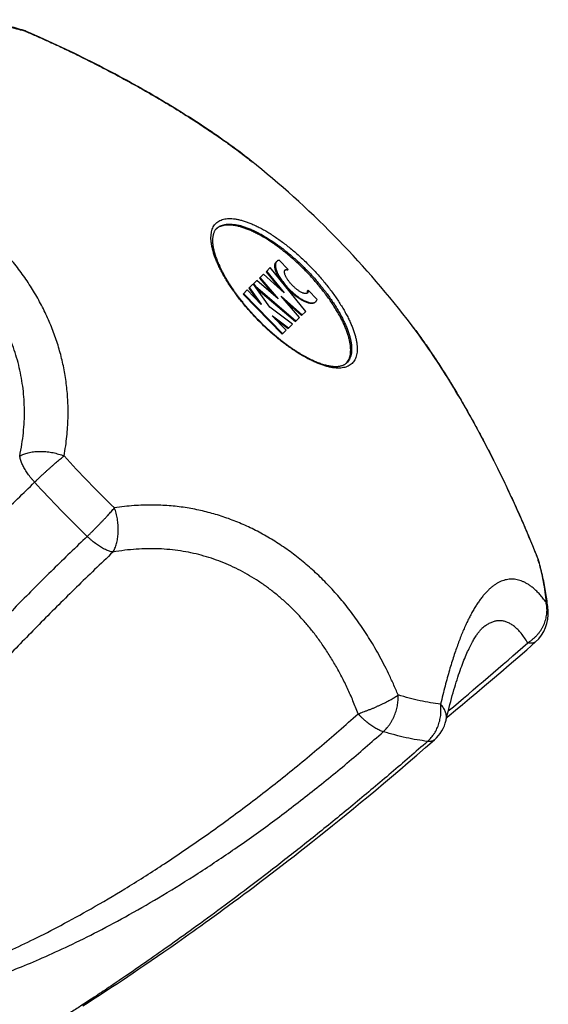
# Model space of a CAD drawing. Header units: millimetres. Extents: x 259 to 1803, y -542 to 1902.
# Tile 76 of 127: x 452 to 480, y 763 to 816. Entities that reach past the tile are written whole.
import ezdxf

# ---------------------------------------------------------------- set-up
doc = ezdxf.new("R2010")
doc.units = ezdxf.units.MM
doc.header["$LTSCALE"] = 30.734
doc.layers.get('0').update_dxf_attribs({"linetype": 'CONTINUOUS'})

msp = doc.modelspace()

# ---------------------------------------------------------------- linework, layer by layer
at = {"color": 9, "linetype": 'CONTINUOUS'}
for p, q in [((451.975, 815.104), (451.997, 815.095)), ((464.008, 808.184), (464.048, 808.153)), ((464.304, 807.947), (464.306, 807.946)), ((472.583, 799.403), (472.584, 799.401)), ((472.782, 799.139), (472.812, 799.098)), ((479.34, 786.875), (479.348, 786.853))]:
    msp.add_line(p, q, dxfattribs=at)
at = {"color": 7, "linetype": 'CONTINUOUS'}
for p, q in [((464.306, 807.946), (464.125, 808.092)), ((464.306, 807.946), (464.308, 807.944)), ((464.307, 807.945), (464.306, 807.946)), ((464.308, 807.944), (464.307, 807.945)), ((465.388, 802.802), (465.355, 802.77)), ((465.992, 802.368), (465.512, 802.863)), ((464.457, 801.9), (464.679, 802.115)), ((465.786, 801.113), (464.679, 802.115)), ((464.814, 802.246), (465.041, 802.466)), ((464.814, 802.246), (465.568, 801.311)), ((464.847, 802.278), (465.786, 801.113)), ((466.932, 800.121), (465.041, 802.466)), ((465.959, 802.336), (465.992, 802.368)), ((463.901, 801.361), (464.322, 801.77)), ((465.016, 800.353), (464.137, 801.59)), ((464.138, 801.591), (464.243, 801.483)), ((465.457, 800.794), (464.322, 801.77)), ((464.457, 801.9), (465.233, 800.987)), ((464.491, 801.932), (465.457, 800.794)), ((463.585, 801.055), (463.807, 801.27)), ((463.585, 801.055), (465.673, 798.901)), ((463.618, 801.087), (465.706, 798.933)), ((464.552, 800.501), (463.807, 801.27)), ((463.901, 801.361), (464.4, 800.658)), ((463.934, 801.393), (464.562, 800.509)), ((464.225, 801.466), (464.243, 801.483)), ((464.243, 801.483), (466.413, 799.618)), ((464.276, 801.394), (466.38, 799.586)), ((467.028, 801.233), (467.061, 801.265)), ((467.541, 800.77), (467.061, 801.265)), ((464.562, 800.509), (464.552, 800.501)), ((465.629, 800.947), (466.743, 799.938)), ((466.602, 799.801), (465.629, 800.947)), ((465.857, 800.678), (466.71, 799.906)), ((466.225, 799.435), (465.016, 800.353)), ((466.71, 799.906), (466.932, 800.121)), ((465.149, 799.885), (465.158, 799.894)), ((465.894, 799.115), (465.149, 799.885)), ((465.158, 799.894), (466.021, 799.238)), ((465.301, 799.728), (465.988, 799.206)), ((465.988, 799.206), (466.225, 799.435)), ((466.38, 799.586), (466.602, 799.801)), ((472.582, 799.405), (472.579, 799.408)), ((465.673, 798.901), (465.894, 799.115)), ((472.583, 799.403), (472.582, 799.405)), ((459.723, 766.127), (460.098, 766.39)), ((459.014, 765.634), (459.363, 765.876)), ((459.363, 765.876), (459.723, 766.127)), ((458.343, 765.174), (458.674, 765.4)), ((458.674, 765.4), (459.014, 765.634)), ((457.424, 764.553), (457.717, 764.75)), ((457.717, 764.75), (458.024, 764.957)), ((458.024, 764.957), (458.343, 765.174)), ((456.62, 764.018), (456.876, 764.187)), ((456.876, 764.187), (457.144, 764.365)), ((457.144, 764.365), (457.424, 764.553)), ((455.916, 763.557), (456.256, 763.779)), ((456.256, 763.779), (456.62, 764.018)), ((455.034, 762.991), (455.308, 763.166)), ((455.308, 763.166), (455.601, 763.354)), ((455.601, 763.354), (455.916, 763.557))]:
    msp.add_line(p, q, dxfattribs=at)
for points in [[(464.125, 808.092), (463.974, 808.212), (463.822, 808.331), (463.668, 808.45), (463.513, 808.568), (463.356, 808.687), (463.198, 808.804), (463.038, 808.922), (462.877, 809.04), (462.714, 809.157), (462.55, 809.274), (462.384, 809.391), (462.217, 809.508), (462.048, 809.624), (461.878, 809.741), (461.707, 809.857), (461.534, 809.973), (461.359, 810.088), (461.184, 810.204), (461.006, 810.319), (460.828, 810.434), (460.648, 810.55), (460.466, 810.665), (460.283, 810.78), (460.098, 810.894), (459.912, 811.009), (459.725, 811.124), (459.536, 811.238), (459.345, 811.352), (459.154, 811.466), (458.96, 811.58), (458.766, 811.694), (458.569, 811.807), (458.372, 811.921), (458.173, 812.034), (457.972, 812.147), (457.77, 812.26), (457.566, 812.373), (457.361, 812.486), (457.154, 812.599), (456.946, 812.711), (456.737, 812.823), (456.526, 812.935), (456.313, 813.046), (456.099, 813.158), (455.883, 813.269), (455.666, 813.38), (455.448, 813.491), (455.228, 813.601), (455.006, 813.711), (454.783, 813.821), (454.558, 813.931), (454.332, 814.04), (454.104, 814.148), (453.874, 814.257), (453.643, 814.365), (453.411, 814.473), (453.177, 814.58), (452.941, 814.687), (452.704, 814.793), (452.465, 814.899), (452.225, 815.004), (452, 815.102)], [(479.347, 786.877), (479.256, 787.107), (479.158, 787.351), (479.06, 787.592), (478.961, 787.833), (478.862, 788.071), (478.762, 788.309), (478.662, 788.544), (478.561, 788.779), (478.46, 789.011), (478.358, 789.242), (478.256, 789.472), (478.154, 789.7), (478.051, 789.927), (477.948, 790.152), (477.845, 790.375), (477.741, 790.597), (477.637, 790.817), (477.533, 791.036), (477.428, 791.254), (477.323, 791.47), (477.218, 791.684), (477.113, 791.897), (477.007, 792.109), (476.901, 792.319), (476.795, 792.528), (476.689, 792.735), (476.582, 792.94), (476.475, 793.145), (476.368, 793.347), (476.261, 793.548), (476.154, 793.748), (476.046, 793.946), (475.939, 794.143), (475.831, 794.338), (475.723, 794.532), (475.614, 794.724), (475.506, 794.915), (475.397, 795.104), (475.288, 795.293), (475.179, 795.479), (475.07, 795.665), (474.96, 795.848), (474.851, 796.03), (474.741, 796.211), (474.631, 796.391), (474.521, 796.568), (474.411, 796.745), (474.3, 796.92), (474.189, 797.093), (474.078, 797.265), (473.967, 797.436), (473.855, 797.605), (473.744, 797.773), (473.631, 797.94), (473.519, 798.105), (473.406, 798.268), (473.293, 798.43), (473.18, 798.59), (473.066, 798.749), (472.952, 798.907), (472.838, 799.063), (472.723, 799.217), (472.608, 799.37), (472.58, 799.408)], [(474.434, 778.262), (474.473, 778.428), (474.515, 778.603), (474.557, 778.775), (474.599, 778.943), (474.641, 779.107), (474.683, 779.268), (474.725, 779.425), (474.767, 779.579), (474.809, 779.729), (474.851, 779.876), (474.893, 780.019), (474.935, 780.159), (474.977, 780.295), (475.019, 780.428), (475.061, 780.557), (475.102, 780.683), (475.144, 780.806), (475.185, 780.925), (475.226, 781.04), (475.267, 781.153), (475.308, 781.262), (475.349, 781.367), (475.389, 781.47), (475.429, 781.569), (475.468, 781.664), (475.508, 781.757), (475.547, 781.846), (475.585, 781.932), (475.623, 782.015), (475.661, 782.094), (475.698, 782.17), (475.734, 782.244), (475.77, 782.314), (475.806, 782.381), (475.84, 782.444), (475.874, 782.505), (475.907, 782.563), (475.94, 782.618), (475.972, 782.67), (476.003, 782.72), (476.033, 782.766), (476.063, 782.81), (476.091, 782.851), (476.118, 782.89), (476.145, 782.925), (476.17, 782.959), (476.194, 782.989), (476.217, 783.018), (476.239, 783.044), (476.26, 783.067), (476.279, 783.089), (476.298, 783.108), (476.315, 783.126), (476.33, 783.141), (476.344, 783.154), (476.352, 783.161)], [(474.468, 778.403), (474.593, 778.507), (474.945, 778.799), (475.309, 779.102), (475.686, 779.417), (476.079, 779.748), (476.488, 780.094), (476.912, 780.455), (477.35, 780.83), (477.802, 781.218), (478.265, 781.62), (478.739, 782.033), (479.216, 782.452)], [(460.098, 766.39), (460.291, 766.526), (460.489, 766.666), (460.692, 766.81), (460.9, 766.958), (461.115, 767.112), (461.335, 767.27), (461.563, 767.434), (461.799, 767.605), (462.043, 767.781), (462.293, 767.964), (462.55, 768.151), (462.813, 768.344), (463.081, 768.542), (463.353, 768.744), (463.63, 768.951), (463.911, 769.16), (464.195, 769.374), (464.483, 769.592), (464.775, 769.813), (465.072, 770.039), (465.373, 770.27), (465.68, 770.506), (465.992, 770.748), (466.311, 770.996), (466.635, 771.249), (466.966, 771.509), (467.304, 771.776), (467.648, 772.05), (468, 772.331), (468.359, 772.62), (468.725, 772.916), (469.098, 773.219), (469.48, 773.532), (469.869, 773.853), (470.268, 774.183), (470.675, 774.523), (471.092, 774.873), (471.519, 775.234), (471.956, 775.606), (472.404, 775.99), (472.863, 776.387), (473.334, 776.797), (473.807, 777.212)]]:
    msp.add_lwpolyline(points, dxfattribs=at)
at = {"color": 9, "linetype": 'CONTINUOUS'}
for centre, radius, start, end in [((447.081, 799), 16.832, 73.0945, 73.7731), ((451.452, 814.068), 1.161, 63.1903, 73.0872), ((446.1, 785.511), 28.892, 51.3471, 51.5969), ((446.491, 786), 28.267, 51.1623, 51.3468), ((446.843, 786.437), 27.705, 50.931, 51.1625), ((450.531, 782.626), 27.709, 37.0268, 37.2584), ((450.083, 782.288), 28.27, 36.843, 37.027), ((449.584, 781.915), 28.893, 36.5938, 36.8428), ((500.043, 834.293), 62.236, 222.31499, 224.09672), ((500.483, 834.719), 64.956, 222.31414, 224.09664), ((500.084, 834.33), 62.292, 224.09471, 225.87484), ((500.523, 834.755), 65.01, 224.09473, 225.87573), ((463.097, 782.469), 16.832, 14.4175, 15.0962), ((478.296, 786.362), 1.161, 15.1036, 25.0003), ((338.464, 941.403), 212.071, 309.91975, 311.43074)]:
    msp.add_arc(centre, radius, start, end, dxfattribs=at)
at = {"color": 7, "linetype": 'CONTINUOUS'}
for centre, radius, start, end in [((451.208, 813.265), 2, 66.6809, 73.0966), ((432.79, 769.129), 50, 37.2704, 50.9236), ((462.631, 803.974), 0.74, 129.4029, 131.4185), ((462.634, 803.97), 0.744, 128.4907, 129.404), ((468.56, 797.855), 0.74, 316.8067, 318.7877), ((468.556, 797.857), 0.744, 318.7866, 319.7006), ((477.486, 786.144), 2, 15.094, 21.5098), ((477.893, 783.952), 2, 311.3888, 5.1503), ((472.486, 778.713), 2, 311.3527, 346.9544)]:
    msp.add_arc(centre, radius, start, end, dxfattribs=at)
for points, knots in [([(451.789, 815.179), (451.646, 815.222), (451.361, 815.305), (450.933, 815.418), (450.511, 815.517), (450.093, 815.602), (449.681, 815.672), (449.408, 815.711), (449.273, 815.727)], [0, 0, 0, 0, 0.174265, 0.345613, 0.513975, 0.679242, 0.841299, 1, 1, 1, 1]), ([(466.971, 802.247), (466.898, 802.322), (466.751, 802.471), (466.525, 802.687), (466.296, 802.897), (466.064, 803.098), (465.831, 803.291), (465.596, 803.475), (465.361, 803.649), (465.128, 803.812), (464.896, 803.963), (464.667, 804.103), (464.441, 804.23), (464.22, 804.344), (464.005, 804.444), (463.796, 804.531), (463.594, 804.603), (463.399, 804.661), (463.214, 804.705), (463.037, 804.733), (462.871, 804.746), (462.715, 804.744), (462.57, 804.727), (462.437, 804.695), (462.316, 804.648), (462.229, 804.597), (462.183, 804.563), (462.17, 804.553)], [0, 0, 0, 0, 0.055749, 0.111311, 0.166498, 0.221127, 0.275015, 0.327987, 0.379871, 0.430502, 0.479725, 0.52739, 0.573363, 0.61752, 0.659751, 0.699964, 0.738088, 0.774073, 0.807898, 0.839574, 0.869155, 0.896739, 0.922487, 0.946625, 0.969457, 0.991362, 1, 1, 1, 1]), ([(462.168, 804.556), (462.16, 804.548), (462.137, 804.524), (462.101, 804.48), (462.065, 804.423), (462.035, 804.362), (462.009, 804.297), (461.989, 804.229), (461.974, 804.156), (461.963, 804.079), (461.957, 803.998), (461.956, 803.913), (461.959, 803.823), (461.967, 803.728), (461.98, 803.63), (461.998, 803.527), (462.02, 803.42), (462.048, 803.309), (462.081, 803.194), (462.118, 803.076), (462.161, 802.954), (462.209, 802.829), (462.262, 802.701), (462.32, 802.57), (462.383, 802.437), (462.45, 802.301), (462.523, 802.164), (462.6, 802.024), (462.681, 801.883), (462.767, 801.74), (462.858, 801.596), (462.952, 801.451), (463.051, 801.305), (463.154, 801.159), (463.26, 801.012), (463.37, 800.866), (463.484, 800.719), (463.6, 800.573), (463.72, 800.428), (463.843, 800.283), (463.969, 800.14), (464.097, 799.997), (464.228, 799.857), (464.316, 799.764), (464.361, 799.718)], [0, 0, 0, 0, 0.00611, 0.017889, 0.02984, 0.041996, 0.054314, 0.066962, 0.080113, 0.09389, 0.10834, 0.123544, 0.13954, 0.156378, 0.174075, 0.192649, 0.212111, 0.232458, 0.253697, 0.275803, 0.298785, 0.322601, 0.347259, 0.372708, 0.398949, 0.425932, 0.453646, 0.482045, 0.511108, 0.540792, 0.571065, 0.601889, 0.633225, 0.665036, 0.697278, 0.729914, 0.7629, 0.796195, 0.829753, 0.863536, 0.897494, 0.931589, 0.965771, 1, 1, 1, 1]), ([(465.727, 801.615), (465.694, 801.658), (465.608, 801.772), (465.508, 801.927), (465.427, 802.073), (465.377, 802.177), (465.338, 802.276), (465.308, 802.37), (465.288, 802.457), (465.28, 802.537), (465.282, 802.609), (465.294, 802.672), (465.318, 802.727), (465.342, 802.757), (465.355, 802.77)], [0, 0, 0, 0, 0.127377, 0.332373, 0.427503, 0.516774, 0.599605, 0.675662, 0.744755, 0.806871, 0.862321, 0.911972, 0.957211, 1, 1, 1, 1]), ([(465.388, 802.802), (465.375, 802.789), (465.352, 802.759), (465.328, 802.705), (465.315, 802.641), (465.313, 802.569), (465.322, 802.489), (465.341, 802.402), (465.371, 802.308), (465.411, 802.209), (465.46, 802.105), (465.541, 801.959), (465.663, 801.771), (465.835, 801.55), (466.029, 801.334), (466.238, 801.133), (466.454, 800.955), (466.638, 800.827), (466.782, 800.742), (466.884, 800.689), (466.981, 800.646), (467.074, 800.613), (467.16, 800.591), (467.24, 800.58), (467.312, 800.579), (467.376, 800.59), (467.432, 800.612), (467.463, 800.635), (467.476, 800.648)], [0, 0, 0, 0, 0.016217, 0.033362, 0.05218, 0.073195, 0.096736, 0.122922, 0.151747, 0.18314, 0.216974, 0.253027, 0.33072, 0.413946, 0.5, 0.586054, 0.66928, 0.746973, 0.783026, 0.81686, 0.848253, 0.877078, 0.903264, 0.926805, 0.94782, 0.966638, 0.983783, 1, 1, 1, 1]), ([(465.512, 802.863), (465.488, 802.859), (465.454, 802.848), (465.414, 802.824), (465.396, 802.81), (465.388, 802.802)], [0, 0, 0, 0, 0.518743, 0.761974, 1, 1, 1, 1]), ([(467.006, 801.093), (467.006, 801.093), (466.996, 801.087), (466.975, 801.08), (466.94, 801.075), (466.9, 801.077), (466.856, 801.085), (466.808, 801.099), (466.757, 801.119), (466.702, 801.145), (466.645, 801.176), (466.564, 801.226), (466.46, 801.3), (466.338, 801.403), (466.219, 801.518), (466.107, 801.641), (466.008, 801.766), (465.937, 801.872), (465.89, 801.955), (465.86, 802.013), (465.836, 802.069), (465.818, 802.121), (465.806, 802.169), (465.799, 802.213), (465.799, 802.253), (465.804, 802.288), (465.813, 802.309), (465.818, 802.318), (465.818, 802.318)], [0, 0, 0, 0, 0.000573, 0.017344, 0.036008, 0.057126, 0.081031, 0.107827, 0.13749, 0.169929, 0.204997, 0.24245, 0.323347, 0.410163, 0.5, 0.589837, 0.676653, 0.75755, 0.795003, 0.830071, 0.86251, 0.892173, 0.918969, 0.942874, 0.963992, 0.982656, 0.999427, 1, 1, 1, 1]), ([(465.851, 802.335), (465.842, 802.333), (465.833, 802.329), (465.825, 802.325), (465.824, 802.324)], [0, 0, 0, 0, 0.906067, 1, 1, 1, 1]), ([(465.836, 802.341), (465.843, 802.347), (465.859, 802.359), (465.889, 802.37), (465.924, 802.375), (465.954, 802.374), (465.977, 802.371), (465.987, 802.369), (465.992, 802.368)], [0, 0, 0, 0, 0.177229, 0.366449, 0.577015, 0.815264, 0.905698, 1, 1, 1, 1]), ([(465.959, 802.336), (465.954, 802.337), (465.944, 802.338), (465.921, 802.341), (465.891, 802.343), (465.865, 802.339), (465.852, 802.336), (465.851, 802.335)], [0, 0, 0, 0, 0.142125, 0.27842, 0.637491, 0.95484, 1, 1, 1, 1]), ([(469.124, 797.376), (469.135, 797.389), (469.17, 797.434), (469.223, 797.519), (469.275, 797.638), (469.311, 797.77), (469.332, 797.914), (469.339, 798.07), (469.331, 798.237), (469.309, 798.414), (469.271, 798.601), (469.219, 798.797), (469.153, 799.001), (469.073, 799.213), (468.98, 799.432), (468.873, 799.656), (468.753, 799.885), (468.621, 800.119), (468.477, 800.355), (468.321, 800.594), (468.155, 800.834), (467.979, 801.074), (467.793, 801.314), (467.599, 801.552), (467.397, 801.788), (467.187, 802.02), (467.044, 802.172), (466.971, 802.247)], [0, 0, 0, 0, 0.008637, 0.030542, 0.053374, 0.077512, 0.10326, 0.130844, 0.160424, 0.192101, 0.225926, 0.261911, 0.300035, 0.340248, 0.38248, 0.426636, 0.472609, 0.520275, 0.569497, 0.620128, 0.672012, 0.724984, 0.778873, 0.833502, 0.888689, 0.944251, 1, 1, 1, 1]), ([(467.443, 800.616), (467.43, 800.603), (467.399, 800.58), (467.343, 800.558), (467.279, 800.547), (467.207, 800.547), (467.127, 800.559), (467.041, 800.581), (466.948, 800.614), (466.851, 800.657), (466.749, 800.71), (466.604, 800.795), (466.421, 800.923), (466.205, 801.101), (465.996, 801.302), (465.863, 801.45), (465.798, 801.527), (465.796, 801.53)], [0, 0, 0, 0, 0.027537, 0.056651, 0.088604, 0.124289, 0.164264, 0.20873, 0.257676, 0.310983, 0.368434, 0.429655, 0.561582, 0.702905, 0.84903, 0.995155, 1, 1, 1, 1]), ([(467.012, 801.098), (467.012, 801.099), (467.017, 801.107), (467.021, 801.116), (467.024, 801.125)], [0, 0, 0, 0, 0.094076, 1, 1, 1, 1]), ([(467.024, 801.125), (467.024, 801.126), (467.028, 801.139), (467.032, 801.165), (467.032, 801.195), (467.03, 801.218), (467.028, 801.228), (467.028, 801.233)], [0, 0, 0, 0, 0.045139, 0.362495, 0.721574, 0.857872, 1, 1, 1, 1]), ([(467.061, 801.265), (467.062, 801.26), (467.063, 801.25), (467.065, 801.227), (467.066, 801.197), (467.06, 801.162), (467.048, 801.132), (467.036, 801.116), (467.029, 801.109)], [0, 0, 0, 0, 0.094302, 0.184736, 0.422985, 0.633551, 0.822771, 1, 1, 1, 1]), ([(467.476, 800.648), (467.484, 800.655), (467.499, 800.672), (467.524, 800.712), (467.536, 800.746), (467.541, 800.77)], [0, 0, 0, 0, 0.238026, 0.481257, 1, 1, 1, 1]), ([(464.361, 799.718), (464.405, 799.672), (464.495, 799.581), (464.632, 799.446), (464.77, 799.313), (464.909, 799.183), (465.05, 799.056), (465.192, 798.931), (465.334, 798.81), (465.477, 798.692), (465.62, 798.577), (465.763, 798.466), (465.906, 798.359), (466.049, 798.255), (466.191, 798.156), (466.332, 798.061), (466.472, 797.971), (466.611, 797.885), (466.748, 797.803), (466.883, 797.726), (467.017, 797.655), (467.148, 797.588), (467.277, 797.526), (467.404, 797.469), (467.527, 797.417), (467.648, 797.37), (467.765, 797.329), (467.879, 797.292), (467.989, 797.261), (468.095, 797.235), (468.198, 797.214), (468.296, 797.199), (468.39, 797.188), (468.48, 797.182), (468.565, 797.181), (468.647, 797.184), (468.724, 797.193), (468.797, 797.206), (468.866, 797.224), (468.932, 797.247), (468.994, 797.276), (469.052, 797.311), (469.095, 797.345), (469.119, 797.367), (469.127, 797.374)], [0, 0, 0, 0, 0.034229, 0.068414, 0.102511, 0.136474, 0.170262, 0.203828, 0.237131, 0.270125, 0.302772, 0.335026, 0.366849, 0.398199, 0.429037, 0.459327, 0.489026, 0.518106, 0.546524, 0.574257, 0.601259, 0.627519, 0.652987, 0.677665, 0.701501, 0.724502, 0.746628, 0.767886, 0.78825, 0.807729, 0.826319, 0.844029, 0.86088, 0.876887, 0.892099, 0.906557, 0.920338, 0.933495, 0.946152, 0.958486, 0.970655, 0.982613, 0.994396, 1, 1, 1, 1]), ([(479.885, 784.132), (479.873, 784.268), (479.844, 784.542), (479.786, 784.956), (479.714, 785.376), (479.629, 785.802), (479.53, 786.232), (479.456, 786.52), (479.417, 786.665)], [0, 0, 0, 0, 0.158704, 0.320775, 0.48605, 0.654413, 0.825757, 1, 1, 1, 1])]:
    msp.add_open_spline(points, degree=3, knots=knots, dxfattribs=at)
at = {"color": 9, "linetype": 'CONTINUOUS'}
for points, knots in [([(449.707, 815.601), (449.887, 815.579), (450.255, 815.524), (450.813, 815.414), (451.326, 815.29), (451.65, 815.2), (451.784, 815.161)], [0, 0, 0, 0, 0.256476, 0.524213, 0.803316, 1, 1, 1, 1]), ([(452, 815.102), (451.999, 815.102), (451.991, 815.105), (451.983, 815.105), (451.975, 815.104)], [0, 0, 0, 0, 0.094085, 1, 1, 1, 1]), ([(451.997, 815.095), (452.189, 815.012), (452.571, 814.845), (453.133, 814.592), (453.677, 814.342), (454.198, 814.096), (454.701, 813.853), (455.187, 813.613), (455.658, 813.376), (456.117, 813.141), (456.565, 812.906), (457.004, 812.672), (457.434, 812.439), (457.857, 812.205), (458.273, 811.97), (458.683, 811.735), (459.088, 811.499), (459.486, 811.262), (459.879, 811.024), (460.266, 810.785), (460.647, 810.546), (461.022, 810.306), (461.389, 810.066), (461.748, 809.826), (462.099, 809.587), (462.442, 809.349), (462.775, 809.112), (463.099, 808.877), (463.414, 808.643), (463.717, 808.413), (463.913, 808.259), (464.008, 808.184)], [0, 0, 0, 0, 0.045199, 0.090022, 0.133041, 0.174495, 0.214597, 0.25354, 0.291481, 0.328572, 0.364931, 0.40067, 0.435884, 0.47064, 0.505007, 0.539029, 0.572724, 0.606114, 0.639199, 0.671953, 0.704352, 0.736365, 0.767945, 0.799047, 0.829628, 0.859656, 0.889101, 0.917936, 0.946165, 0.973792, 1, 1, 1, 1]), ([(454.022, 792.395), (454.055, 792.572), (454.113, 792.919), (454.177, 793.43), (454.218, 793.922), (454.24, 794.397), (454.244, 794.856), (454.231, 795.304), (454.202, 795.74), (454.159, 796.168), (454.101, 796.588), (454.03, 797.001), (453.945, 797.409), (453.846, 797.813), (453.734, 798.213), (453.608, 798.609), (453.468, 799.003), (453.315, 799.393), (453.148, 799.781), (452.967, 800.166), (452.772, 800.547), (452.564, 800.924), (452.342, 801.298), (452.107, 801.666), (451.86, 802.029), (451.6, 802.385), (451.328, 802.736), (451.044, 803.08), (450.749, 803.418), (450.442, 803.749), (450.124, 804.073), (449.794, 804.392), (449.452, 804.704), (449.097, 805.01), (448.728, 805.312), (448.344, 805.609), (447.944, 805.902), (447.526, 806.191), (447.087, 806.477), (446.626, 806.76), (446.139, 807.04), (445.623, 807.318), (445.075, 807.595), (444.695, 807.772), (444.499, 807.86)], [0, 0, 0, 0, 0.027466, 0.053624, 0.078671, 0.10279, 0.126144, 0.148871, 0.171097, 0.192926, 0.214459, 0.235782, 0.256967, 0.278086, 0.299196, 0.320342, 0.341573, 0.362919, 0.384396, 0.406026, 0.427813, 0.449752, 0.471839, 0.494064, 0.516418, 0.538887, 0.561467, 0.584162, 0.606976, 0.629922, 0.653033, 0.676342, 0.69989, 0.72374, 0.747956, 0.772614, 0.79781, 0.823642, 0.850233, 0.877714, 0.906241, 0.935993, 0.967174, 1, 1, 1, 1]), ([(442.513, 807.128), (441.921, 806.509), (440.761, 805.256), (439.09, 803.333), (437.502, 801.385), (436.015, 799.439), (434.648, 797.527), (433.417, 795.682), (432.326, 793.928), (431.374, 792.283), (430.556, 790.758), (429.863, 789.362), (429.285, 788.101), (428.811, 786.972), (428.426, 785.966), (428.113, 785.068), (427.862, 784.265), (427.661, 783.542), (427.503, 782.892), (427.381, 782.303), (427.289, 781.77), (427.223, 781.285), (427.179, 780.844), (427.154, 780.44), (427.146, 780.071), (427.152, 779.731), (427.171, 779.418), (427.2, 779.13), (427.24, 778.862), (427.289, 778.613), (427.347, 778.382), (427.412, 778.166), (427.486, 777.963), (427.566, 777.773), (427.655, 777.594), (427.752, 777.426), (427.857, 777.267), (427.97, 777.117), (428.093, 776.975), (428.227, 776.842), (428.371, 776.716), (428.528, 776.599), (428.699, 776.491), (428.885, 776.392), (429.088, 776.302), (429.311, 776.225), (429.554, 776.159), (429.822, 776.108), (430.117, 776.073), (430.443, 776.058), (430.804, 776.065), (431.205, 776.099), (431.65, 776.164), (432.147, 776.267), (432.703, 776.414), (433.327, 776.615), (434.03, 776.881), (434.826, 777.225), (435.727, 777.664), (436.744, 778.214), (437.883, 778.889), (439.143, 779.7), (440.522, 780.655), (442.014, 781.758), (443.611, 783.01), (445.297, 784.403), (447.048, 785.918), (448.839, 787.534), (450.649, 789.23), (451.849, 790.397), (452.45, 790.991)], [0, 0, 0, 0, 0.039786, 0.079315, 0.118364, 0.15652, 0.193096, 0.227537, 0.259573, 0.289029, 0.315845, 0.339978, 0.361409, 0.380272, 0.39685, 0.411474, 0.424433, 0.435973, 0.446289, 0.455546, 0.463886, 0.471426, 0.478269, 0.484503, 0.490204, 0.495442, 0.500272, 0.504751, 0.508928, 0.512837, 0.516519, 0.52001, 0.523337, 0.526525, 0.529605, 0.532602, 0.535542, 0.538446, 0.541341, 0.544254, 0.547206, 0.550225, 0.553344, 0.556594, 0.560011, 0.56364, 0.567526, 0.571726, 0.576302, 0.581324, 0.586878, 0.593059, 0.599982, 0.607781, 0.616619, 0.626689, 0.638234, 0.651543, 0.66695, 0.684779, 0.705247, 0.728437, 0.754395, 0.783161, 0.814653, 0.848677, 0.884754, 0.922245, 0.960741, 1, 1, 1, 1]), ([(451.655, 792.391), (451.699, 792.599), (451.776, 793.011), (451.857, 793.627), (451.902, 794.233), (451.914, 794.83), (451.892, 795.416), (451.839, 795.992), (451.754, 796.558), (451.639, 797.113), (451.495, 797.658), (451.321, 798.193), (451.119, 798.716), (450.888, 799.23), (450.63, 799.732), (450.344, 800.224), (450.031, 800.705), (449.69, 801.174), (449.323, 801.632), (448.927, 802.078), (448.505, 802.511), (448.054, 802.932), (447.576, 803.34), (447.07, 803.734), (446.535, 804.113), (445.972, 804.477), (445.379, 804.824), (444.757, 805.155), (444.105, 805.467), (443.656, 805.66), (443.427, 805.753)], [0, 0, 0, 0, 0.037112, 0.073319, 0.108736, 0.143473, 0.177637, 0.211328, 0.244645, 0.27768, 0.310524, 0.343263, 0.375982, 0.408761, 0.441678, 0.474812, 0.508236, 0.542023, 0.576242, 0.610962, 0.646249, 0.682168, 0.718784, 0.75616, 0.794361, 0.83345, 0.873492, 0.914552, 0.9567, 1, 1, 1, 1]), ([(464.343, 799.701), (464.269, 799.778), (464.122, 799.934), (463.907, 800.171), (463.7, 800.412), (463.5, 800.656), (463.31, 800.901), (463.128, 801.147), (462.957, 801.393), (462.796, 801.638), (462.646, 801.88), (462.509, 802.12), (462.383, 802.356), (462.271, 802.586), (462.171, 802.812), (462.086, 803.03), (462.014, 803.242), (461.957, 803.445), (461.914, 803.64), (461.885, 803.825), (461.872, 803.999), (461.873, 804.163), (461.889, 804.316), (461.92, 804.456), (461.966, 804.584), (462.026, 804.698), (462.101, 804.799), (462.191, 804.886), (462.294, 804.958), (462.411, 805.015), (462.54, 805.057), (462.681, 805.083), (462.834, 805.094), (462.998, 805.09), (463.172, 805.071), (463.356, 805.037), (463.549, 804.988), (463.75, 804.924), (463.959, 804.846), (464.175, 804.753), (464.397, 804.647), (464.624, 804.527), (464.856, 804.395), (465.091, 804.249), (465.329, 804.092), (465.568, 803.924), (465.809, 803.745), (466.049, 803.555), (466.288, 803.357), (466.525, 803.15), (466.76, 802.935), (466.99, 802.713), (467.141, 802.561), (467.216, 802.484)], [0, 0, 0, 0, 0.026981, 0.053876, 0.080597, 0.107059, 0.133177, 0.158868, 0.184052, 0.208653, 0.232596, 0.255812, 0.278237, 0.299812, 0.320485, 0.340211, 0.358954, 0.376688, 0.393398, 0.409085, 0.423766, 0.437479, 0.450287, 0.462283, 0.473592, 0.484376, 0.494829, 0.505169, 0.515621, 0.526405, 0.537715, 0.54971, 0.562518, 0.576231, 0.590912, 0.606598, 0.623308, 0.641042, 0.659785, 0.679511, 0.700184, 0.721759, 0.744183, 0.767399, 0.791342, 0.815942, 0.841126, 0.866818, 0.892937, 0.9194, 0.946122, 0.973018, 1, 1, 1, 1]), ([(462.168, 804.556), (462.197, 804.584), (462.26, 804.636), (462.368, 804.698), (462.489, 804.745), (462.622, 804.778), (462.767, 804.795), (462.923, 804.796), (463.089, 804.783), (463.266, 804.755), (463.451, 804.712), (463.646, 804.654), (463.848, 804.581), (464.057, 804.495), (464.272, 804.394), (464.493, 804.28), (464.719, 804.153), (464.948, 804.014), (465.18, 803.862), (465.413, 803.699), (465.648, 803.526), (465.883, 803.342), (466.116, 803.149), (466.348, 802.947), (466.577, 802.737), (466.803, 802.521), (466.95, 802.373), (467.023, 802.297)], [0, 0, 0, 0, 0.021151, 0.04278, 0.065324, 0.089157, 0.114579, 0.141815, 0.171022, 0.202298, 0.235695, 0.271226, 0.308868, 0.348574, 0.390272, 0.43387, 0.479262, 0.526326, 0.574926, 0.624917, 0.676146, 0.728451, 0.78166, 0.835601, 0.890093, 0.944954, 1, 1, 1, 1]), ([(467.216, 802.484), (467.29, 802.407), (467.437, 802.252), (467.652, 802.014), (467.859, 801.773), (468.059, 801.53), (468.249, 801.284), (468.431, 801.038), (468.602, 800.792), (468.763, 800.548), (468.913, 800.305), (469.05, 800.066), (469.176, 799.83), (469.288, 799.599), (469.388, 799.374), (469.473, 799.155), (469.545, 798.943), (469.602, 798.74), (469.645, 798.546), (469.674, 798.361), (469.687, 798.186), (469.686, 798.022), (469.67, 797.87), (469.639, 797.729), (469.593, 797.602), (469.533, 797.487), (469.458, 797.386), (469.368, 797.299), (469.265, 797.227), (469.148, 797.17), (469.019, 797.129), (468.878, 797.102), (468.725, 797.091), (468.561, 797.095), (468.387, 797.114), (468.203, 797.149), (468.01, 797.198), (467.809, 797.261), (467.6, 797.34), (467.384, 797.432), (467.162, 797.538), (466.935, 797.658), (466.703, 797.791), (466.468, 797.936), (466.23, 798.093), (465.991, 798.262), (465.75, 798.441), (465.51, 798.63), (465.271, 798.829), (465.034, 799.036), (464.799, 799.251), (464.569, 799.472), (464.418, 799.624), (464.343, 799.701)], [0, 0, 0, 0, 0.026981, 0.053876, 0.080597, 0.107059, 0.133177, 0.158868, 0.184052, 0.208653, 0.232596, 0.255812, 0.278237, 0.299812, 0.320485, 0.340211, 0.358954, 0.376688, 0.393398, 0.409085, 0.423766, 0.437479, 0.450287, 0.462283, 0.473592, 0.484376, 0.494829, 0.505169, 0.515621, 0.526405, 0.537715, 0.54971, 0.562518, 0.576231, 0.590912, 0.606598, 0.623308, 0.641042, 0.659785, 0.679511, 0.700184, 0.721759, 0.744183, 0.767399, 0.791342, 0.815942, 0.841126, 0.866818, 0.892937, 0.9194, 0.946122, 0.973018, 1, 1, 1, 1]), ([(467.023, 802.297), (467.096, 802.222), (467.239, 802.07), (467.449, 801.838), (467.651, 801.603), (467.845, 801.364), (468.031, 801.125), (468.207, 800.884), (468.373, 800.644), (468.529, 800.406), (468.673, 800.169), (468.805, 799.936), (468.925, 799.706), (469.032, 799.482), (469.126, 799.264), (469.205, 799.052), (469.271, 798.847), (469.323, 798.651), (469.361, 798.464), (469.383, 798.287), (469.391, 798.12), (469.385, 797.965), (469.363, 797.821), (469.327, 797.689), (469.275, 797.569), (469.21, 797.463), (469.156, 797.402), (469.127, 797.374)], [0, 0, 0, 0, 0.055045, 0.109905, 0.164396, 0.218335, 0.271543, 0.323846, 0.375075, 0.425067, 0.473668, 0.520732, 0.566124, 0.609723, 0.651421, 0.691127, 0.728769, 0.7643, 0.797698, 0.828975, 0.858181, 0.885418, 0.91084, 0.934674, 0.957218, 0.978846, 1, 1, 1, 1]), ([(472.812, 799.098), (472.884, 799.001), (473.031, 798.799), (473.251, 798.49), (473.475, 798.168), (473.7, 797.836), (473.927, 797.496), (474.154, 797.146), (474.381, 796.788), (474.609, 796.421), (474.838, 796.047), (475.066, 795.665), (475.293, 795.277), (475.519, 794.882), (475.745, 794.482), (475.969, 794.076), (476.192, 793.664), (476.415, 793.247), (476.636, 792.824), (476.856, 792.394), (477.076, 791.956), (477.296, 791.511), (477.516, 791.055), (477.737, 790.589), (477.959, 790.11), (478.183, 789.617), (478.41, 789.107), (478.64, 788.578), (478.873, 788.026), (479.108, 787.456), (479.263, 787.069), (479.34, 786.875)], [0, 0, 0, 0, 0.026197, 0.05382, 0.082048, 0.11088, 0.140319, 0.170344, 0.200922, 0.232018, 0.263593, 0.295602, 0.328, 0.360749, 0.39383, 0.427221, 0.460914, 0.494933, 0.529302, 0.564058, 0.599271, 0.635013, 0.671372, 0.708465, 0.746411, 0.785357, 0.825466, 0.866926, 0.909952, 0.954785, 1, 1, 1, 1]), ([(451.655, 792.391), (451.689, 792.41), (451.759, 792.446), (451.87, 792.494), (451.989, 792.535), (452.115, 792.569), (452.248, 792.597), (452.386, 792.618), (452.529, 792.633), (452.676, 792.64), (452.826, 792.64), (452.977, 792.633), (453.13, 792.619), (453.284, 792.599), (453.436, 792.571), (453.587, 792.537), (453.736, 792.496), (453.881, 792.449), (453.976, 792.414), (454.022, 792.395)], [0, 0, 0, 0, 0.047433, 0.096988, 0.148648, 0.202346, 0.257968, 0.315356, 0.37432, 0.434645, 0.49612, 0.558517, 0.621598, 0.685108, 0.748788, 0.812375, 0.875608, 0.938231, 1, 1, 1, 1]), ([(452.451, 790.99), (452.418, 791.026), (452.353, 791.099), (452.261, 791.21), (452.173, 791.322), (452.091, 791.435), (452.014, 791.549), (451.944, 791.661), (451.881, 791.773), (451.824, 791.883), (451.775, 791.991), (451.733, 792.096), (451.699, 792.198), (451.672, 792.296), (451.66, 792.36), (451.655, 792.391)], [0, 0, 0, 0, 0.089764, 0.17838, 0.265802, 0.351641, 0.435522, 0.517089, 0.596009, 0.671983, 0.74475, 0.814087, 0.879815, 0.941807, 1, 1, 1, 1]), ([(452.451, 790.99), (452.484, 791.022), (452.55, 791.087), (452.652, 791.184), (452.756, 791.283), (452.863, 791.383), (452.972, 791.484), (453.082, 791.584), (453.192, 791.684), (453.303, 791.783), (453.412, 791.879), (453.52, 791.974), (453.626, 792.065), (453.73, 792.154), (453.831, 792.238), (453.928, 792.319), (453.991, 792.37), (454.022, 792.395)], [0, 0, 0, 0, 0.065037, 0.13195, 0.200388, 0.269981, 0.340341, 0.411067, 0.481748, 0.551999, 0.621432, 0.689658, 0.75631, 0.821028, 0.88345, 0.943222, 1, 1, 1, 1]), ([(455.261, 788.09), (455.294, 788.121), (455.361, 788.186), (455.461, 788.284), (455.564, 788.386), (455.667, 788.49), (455.771, 788.595), (455.875, 788.702), (455.978, 788.809), (456.08, 788.916), (456.18, 789.022), (456.278, 789.127), (456.373, 789.231), (456.465, 789.331), (456.552, 789.429), (456.635, 789.524), (456.689, 789.586), (456.715, 789.616)], [0, 0, 0, 0, 0.065036, 0.13195, 0.200387, 0.26998, 0.340341, 0.411066, 0.481747, 0.551998, 0.621432, 0.689657, 0.75631, 0.821028, 0.88345, 0.943222, 1, 1, 1, 1]), ([(456.636, 787.25), (456.656, 787.283), (456.695, 787.352), (456.746, 787.462), (456.79, 787.579), (456.829, 787.704), (456.861, 787.836), (456.887, 787.974), (456.905, 788.116), (456.917, 788.262), (456.922, 788.412), (456.92, 788.564), (456.911, 788.717), (456.895, 788.871), (456.872, 789.025), (456.843, 789.177), (456.807, 789.326), (456.765, 789.473), (456.732, 789.569), (456.715, 789.616)], [0, 0, 0, 0, 0.047433, 0.096988, 0.148648, 0.202347, 0.257968, 0.315357, 0.37432, 0.434646, 0.49612, 0.558518, 0.621598, 0.685108, 0.748788, 0.812375, 0.875608, 0.938232, 1, 1, 1, 1]), ([(471.872, 779.609), (471.79, 779.807), (471.624, 780.193), (471.366, 780.75), (471.104, 781.274), (470.839, 781.769), (470.571, 782.239), (470.299, 782.686), (470.023, 783.114), (469.743, 783.523), (469.459, 783.916), (469.169, 784.294), (468.874, 784.659), (468.572, 785.011), (468.265, 785.35), (467.951, 785.679), (467.629, 785.996), (467.301, 786.301), (466.966, 786.596), (466.624, 786.879), (466.276, 787.15), (465.921, 787.409), (465.56, 787.655), (465.194, 787.889), (464.823, 788.109), (464.448, 788.316), (464.069, 788.509), (463.687, 788.688), (463.301, 788.854), (462.912, 789.006), (462.52, 789.144), (462.124, 789.269), (461.724, 789.38), (461.319, 789.478), (460.908, 789.563), (460.49, 789.633), (460.064, 789.69), (459.628, 789.733), (459.182, 789.76), (458.722, 789.77), (458.247, 789.764), (457.754, 789.738), (457.241, 789.69), (456.893, 789.643), (456.715, 789.616)], [0, 0, 0, 0, 0.032816, 0.063991, 0.093739, 0.122263, 0.149741, 0.17633, 0.202161, 0.227357, 0.252015, 0.27623, 0.300082, 0.32363, 0.346939, 0.370052, 0.393001, 0.415815, 0.438513, 0.461097, 0.483568, 0.505925, 0.528155, 0.550247, 0.572189, 0.593979, 0.615614, 0.637095, 0.658441, 0.679677, 0.700826, 0.721936, 0.743057, 0.764243, 0.785565, 0.807099, 0.828927, 0.851151, 0.873876, 0.897228, 0.921343, 0.946386, 0.972539, 1, 1, 1, 1]), ([(455.262, 788.089), (454.65, 787.507), (453.445, 786.344), (451.693, 784.588), (450.021, 782.849), (448.451, 781.147), (447.005, 779.505), (445.704, 777.948), (444.553, 776.491), (443.555, 775.143), (442.705, 773.909), (441.994, 772.793), (441.413, 771.793), (440.946, 770.906), (440.577, 770.122), (440.289, 769.428), (440.068, 768.811), (439.904, 768.26), (439.786, 767.767), (439.706, 767.324), (439.66, 766.925), (439.641, 766.564), (439.646, 766.238), (439.672, 765.942), (439.715, 765.672), (439.772, 765.427), (439.843, 765.202), (439.926, 764.997), (440.019, 764.807), (440.122, 764.633), (440.234, 764.473), (440.355, 764.324), (440.484, 764.187), (440.622, 764.059), (440.768, 763.941), (440.924, 763.831), (441.089, 763.729), (441.265, 763.635), (441.452, 763.548), (441.652, 763.468), (441.867, 763.396), (442.096, 763.331), (442.343, 763.274), (442.609, 763.226), (442.897, 763.187), (443.209, 763.159), (443.548, 763.142), (443.918, 763.139), (444.322, 763.151), (444.765, 763.181), (445.251, 763.232), (445.787, 763.306), (446.379, 763.41), (447.034, 763.548), (447.762, 763.725), (448.573, 763.951), (449.481, 764.235), (450.498, 764.588), (451.641, 765.026), (452.92, 765.564), (454.337, 766.212), (455.887, 766.983), (457.562, 767.882), (459.349, 768.917), (461.233, 770.09), (463.187, 771.395), (465.179, 772.819), (467.176, 774.346), (469.151, 775.955), (470.439, 777.075), (471.077, 777.647)], [0, 0, 0, 0, 0.039259, 0.077756, 0.115257, 0.151342, 0.185368, 0.21686, 0.245629, 0.271591, 0.294776, 0.315249, 0.333085, 0.348491, 0.36179, 0.373329, 0.383398, 0.392233, 0.400032, 0.406951, 0.413132, 0.418682, 0.423705, 0.42828, 0.432479, 0.436365, 0.439992, 0.44341, 0.446659, 0.449777, 0.452798, 0.45575, 0.458659, 0.461555, 0.464461, 0.467399, 0.470396, 0.473477, 0.476668, 0.479992, 0.48348, 0.487164, 0.491075, 0.495248, 0.499729, 0.504561, 0.509796, 0.515498, 0.521731, 0.528574, 0.536113, 0.544453, 0.553709, 0.564024, 0.575561, 0.588522, 0.603143, 0.619711, 0.638565, 0.660002, 0.684149, 0.710963, 0.740424, 0.772463, 0.806907, 0.843478, 0.881629, 0.920684, 0.960215, 1, 1, 1, 1]), ([(456.636, 787.25), (456.605, 787.256), (456.541, 787.27), (456.445, 787.3), (456.344, 787.337), (456.24, 787.382), (456.134, 787.435), (456.026, 787.495), (455.916, 787.562), (455.805, 787.636), (455.695, 787.716), (455.584, 787.802), (455.475, 787.893), (455.367, 787.989), (455.296, 788.056), (455.261, 788.09)], [0, 0, 0, 0, 0.058193, 0.120185, 0.185913, 0.25525, 0.328018, 0.403992, 0.482912, 0.564478, 0.648359, 0.734199, 0.821622, 0.910242, 1, 1, 1, 1]), ([(469.731, 778.604), (469.646, 778.836), (469.467, 779.291), (469.176, 779.952), (468.865, 780.585), (468.536, 781.188), (468.19, 781.763), (467.828, 782.309), (467.451, 782.828), (467.058, 783.318), (466.652, 783.782), (466.232, 784.218), (465.799, 784.627), (465.353, 785.009), (464.894, 785.364), (464.424, 785.693), (463.941, 785.994), (463.447, 786.268), (462.941, 786.514), (462.424, 786.733), (461.895, 786.924), (461.355, 787.085), (460.804, 787.218), (460.241, 787.32), (459.667, 787.392), (459.082, 787.432), (458.486, 787.439), (457.878, 787.413), (457.259, 787.352), (456.845, 787.288), (456.636, 787.25)], [0, 0, 0, 0, 0.043299, 0.085446, 0.126506, 0.166548, 0.205637, 0.243838, 0.281214, 0.317831, 0.353753, 0.389042, 0.423766, 0.457988, 0.491779, 0.525206, 0.558342, 0.591259, 0.624036, 0.656752, 0.689488, 0.722329, 0.755361, 0.788676, 0.822365, 0.856528, 0.891265, 0.926682, 0.962889, 1, 1, 1, 1]), ([(456.636, 787.25), (455.981, 786.628), (454.694, 785.387), (452.819, 783.521), (451.031, 781.679), (449.347, 779.877), (447.796, 778.144), (446.412, 776.521), (445.223, 775.047), (444.227, 773.738), (443.404, 772.583), (442.725, 771.561), (442.169, 770.656), (441.718, 769.853), (441.356, 769.141), (441.071, 768.509), (440.851, 767.949), (440.687, 767.453), (440.57, 767.013), (440.494, 766.625), (440.45, 766.283), (440.435, 765.981), (440.442, 765.715), (440.467, 765.48), (440.508, 765.272), (440.562, 765.087), (440.626, 764.921), (440.699, 764.772), (440.781, 764.638), (440.87, 764.516), (440.966, 764.406), (441.069, 764.305), (441.18, 764.213), (441.298, 764.129), (441.425, 764.051), (441.561, 763.98), (441.709, 763.915), (441.868, 763.857), (442.042, 763.805), (442.232, 763.759), (442.441, 763.721), (442.672, 763.691), (442.929, 763.671), (443.215, 763.662), (443.535, 763.667), (443.896, 763.689), (444.303, 763.731), (444.761, 763.798), (445.278, 763.893), (445.86, 764.024), (446.514, 764.195), (447.248, 764.414), (448.071, 764.689), (448.992, 765.03), (450.024, 765.449), (451.179, 765.957), (452.472, 766.573), (453.921, 767.316), (455.544, 768.21), (457.349, 769.276), (459.309, 770.519), (461.369, 771.917), (463.473, 773.442), (465.583, 775.072), (467.679, 776.795), (469.051, 777.992), (469.731, 778.604)], [0, 0, 0, 0, 0.043637, 0.086341, 0.12779, 0.167622, 0.205418, 0.24014, 0.27062, 0.296881, 0.319546, 0.33915, 0.356127, 0.370844, 0.38361, 0.394689, 0.404307, 0.41266, 0.419924, 0.426245, 0.431756, 0.436577, 0.440823, 0.444594, 0.447979, 0.451062, 0.453902, 0.456552, 0.459065, 0.461475, 0.463816, 0.466126, 0.468432, 0.470761, 0.473143, 0.475607, 0.478186, 0.48091, 0.483815, 0.486948, 0.490352, 0.494077, 0.498194, 0.502772, 0.507894, 0.513672, 0.520211, 0.527631, 0.536052, 0.545604, 0.556429, 0.568694, 0.582588, 0.598323, 0.616148, 0.636352, 0.659275, 0.685315, 0.714964, 0.748769, 0.78658, 0.827029, 0.868998, 0.912046, 0.955815, 1, 1, 1, 1]), ([(479.347, 786.877), (479.347, 786.877), (479.35, 786.869), (479.35, 786.86), (479.348, 786.853)], [0, 0, 0, 0, 0.094085, 1, 1, 1, 1]), ([(479.399, 786.66), (479.434, 786.525), (479.514, 786.198), (479.621, 785.682), (479.713, 785.12), (479.756, 784.751), (479.773, 784.57)], [0, 0, 0, 0, 0.196684, 0.475787, 0.743524, 1, 1, 1, 1]), ([(479.773, 784.57), (479.718, 784.646), (479.61, 784.789), (479.444, 784.985), (479.282, 785.156), (479.123, 785.302), (478.967, 785.427), (478.815, 785.532), (478.665, 785.618), (478.518, 785.687), (478.372, 785.74), (478.227, 785.778), (478.084, 785.8), (477.941, 785.808), (477.799, 785.801), (477.658, 785.779), (477.517, 785.742), (477.377, 785.692), (477.238, 785.626), (477.099, 785.546), (476.961, 785.451), (476.824, 785.341), (476.688, 785.217), (476.553, 785.078), (476.42, 784.926), (476.289, 784.759), (476.16, 784.579), (476.032, 784.386), (475.907, 784.179), (475.783, 783.959), (475.661, 783.726), (475.541, 783.479), (475.422, 783.219), (475.304, 782.944), (475.188, 782.655), (475.072, 782.349), (474.957, 782.026), (474.842, 781.684), (474.726, 781.32), (474.61, 780.933), (474.494, 780.52), (474.376, 780.079), (474.257, 779.607), (474.179, 779.281), (474.14, 779.112)], [0, 0, 0, 0, 0.027013, 0.051654, 0.074188, 0.094868, 0.113942, 0.131643, 0.148192, 0.163792, 0.178636, 0.192914, 0.206801, 0.220458, 0.234047, 0.247724, 0.261633, 0.27591, 0.290684, 0.306062, 0.322131, 0.338972, 0.356645, 0.375191, 0.394642, 0.41502, 0.436345, 0.458629, 0.481883, 0.506138, 0.531428, 0.557786, 0.585275, 0.613967, 0.643944, 0.675322, 0.708264, 0.742943, 0.779552, 0.818323, 0.859499, 0.903334, 0.950083, 1, 1, 1, 1]), ([(478.794, 782.401), (478.838, 782.428), (478.925, 782.485), (479.048, 782.578), (479.165, 782.68), (479.274, 782.79), (479.375, 782.907), (479.467, 783.03), (479.549, 783.159), (479.622, 783.292), (479.684, 783.429), (479.735, 783.57), (479.775, 783.713), (479.804, 783.857), (479.821, 784.002), (479.827, 784.147), (479.821, 784.29), (479.804, 784.432), (479.784, 784.524), (479.773, 784.57)], [0, 0, 0, 0, 0.060905, 0.121812, 0.182674, 0.243432, 0.304018, 0.364356, 0.424372, 0.484, 0.543202, 0.601952, 0.660229, 0.718021, 0.775324, 0.832146, 0.888508, 0.944445, 1, 1, 1, 1]), ([(479.885, 784.132), (479.883, 784.158), (479.875, 784.225), (479.854, 784.333), (479.82, 784.453), (479.79, 784.532), (479.773, 784.57)], [0, 0, 0, 0, 0.172464, 0.447087, 0.722753, 1, 1, 1, 1]), ([(478.794, 782.401), (478.739, 782.494), (478.629, 782.667), (478.452, 782.903), (478.274, 783.103), (478.093, 783.267), (477.911, 783.397), (477.728, 783.492), (477.544, 783.554), (477.36, 783.583), (477.175, 783.579), (476.992, 783.543), (476.81, 783.476), (476.629, 783.378), (476.477, 783.269), (476.386, 783.192), (476.352, 783.161)], [0, 0, 0, 0, 0.106034, 0.202428, 0.289955, 0.369527, 0.442222, 0.509299, 0.572219, 0.632618, 0.692231, 0.752771, 0.815809, 0.882697, 0.954539, 1, 1, 1, 1]), ([(479.216, 782.452), (479.206, 782.443), (479.18, 782.424), (479.134, 782.4), (479.077, 782.383), (479.014, 782.375), (478.946, 782.375), (478.871, 782.383), (478.82, 782.394), (478.794, 782.401)], [0, 0, 0, 0, 0.091019, 0.216733, 0.349352, 0.492011, 0.647047, 0.816051, 1, 1, 1, 1]), ([(469.731, 778.604), (469.778, 778.619), (469.871, 778.651), (470.011, 778.701), (470.154, 778.754), (470.297, 778.81), (470.441, 778.868), (470.584, 778.928), (470.725, 778.989), (470.863, 779.052), (470.999, 779.115), (471.13, 779.179), (471.256, 779.243), (471.376, 779.307), (471.49, 779.37), (471.597, 779.431), (471.697, 779.492), (471.787, 779.55), (471.844, 779.589), (471.872, 779.609)], [0, 0, 0, 0, 0.061556, 0.124604, 0.188803, 0.253795, 0.319201, 0.384627, 0.449674, 0.513947, 0.577078, 0.638706, 0.69848, 0.756053, 0.811093, 0.863288, 0.912344, 0.957995, 1, 1, 1, 1]), ([(471.078, 777.647), (471.112, 777.677), (471.179, 777.741), (471.274, 777.844), (471.363, 777.954), (471.446, 778.071), (471.523, 778.195), (471.594, 778.324), (471.657, 778.458), (471.713, 778.596), (471.761, 778.737), (471.801, 778.88), (471.832, 779.026), (471.855, 779.172), (471.87, 779.318), (471.876, 779.464), (471.874, 779.561), (471.872, 779.609)], [0, 0, 0, 0, 0.062881, 0.126841, 0.191807, 0.25768, 0.324334, 0.391623, 0.459384, 0.527471, 0.595726, 0.663983, 0.732094, 0.799907, 0.867268, 0.934017, 1, 1, 1, 1]), ([(474.14, 779.112), (473.96, 779.134), (473.592, 779.189), (473.033, 779.299), (472.457, 779.438), (472.068, 779.549), (471.872, 779.609)], [0, 0, 0, 0, 0.234481, 0.479257, 0.734424, 1, 1, 1, 1]), ([(473.445, 777.129), (473.479, 777.159), (473.546, 777.223), (473.64, 777.326), (473.727, 777.437), (473.808, 777.554), (473.881, 777.679), (473.946, 777.809), (474.004, 777.944), (474.052, 778.084), (474.093, 778.227), (474.124, 778.372), (474.146, 778.52), (474.159, 778.668), (474.162, 778.817), (474.157, 778.965), (474.147, 779.064), (474.14, 779.112)], [0, 0, 0, 0, 0.062898, 0.126624, 0.191163, 0.256477, 0.322501, 0.389149, 0.456316, 0.523913, 0.591836, 0.65997, 0.728214, 0.79646, 0.86459, 0.932479, 1, 1, 1, 1]), ([(474.434, 778.262), (474.435, 778.265), (474.442, 778.297), (474.452, 778.361), (474.453, 778.454), (474.443, 778.549), (474.421, 778.644), (474.387, 778.74), (474.342, 778.835), (474.285, 778.93), (474.218, 779.023), (474.167, 779.083), (474.14, 779.112)], [0, 0, 0, 0, 0.009892, 0.107411, 0.206139, 0.307116, 0.411255, 0.519314, 0.631879, 0.749369, 0.87204, 1, 1, 1, 1]), ([(471.078, 777.647), (471.046, 777.656), (470.982, 777.678), (470.884, 777.718), (470.784, 777.766), (470.681, 777.821), (470.575, 777.884), (470.469, 777.954), (470.361, 778.03), (470.254, 778.113), (470.146, 778.201), (470.04, 778.295), (469.935, 778.394), (469.831, 778.497), (469.764, 778.568), (469.731, 778.604)], [0, 0, 0, 0, 0.059448, 0.122462, 0.189133, 0.259284, 0.332687, 0.409077, 0.488157, 0.569603, 0.653081, 0.738234, 0.824692, 0.912077, 1, 1, 1, 1]), ([(473.446, 777.128), (473.257, 777.151), (472.874, 777.208), (472.29, 777.323), (471.688, 777.469), (471.283, 777.584), (471.077, 777.647)], [0, 0, 0, 0, 0.234539, 0.479245, 0.734343, 1, 1, 1, 1]), ([(473.446, 777.128), (472.802, 776.562), (471.519, 775.451), (469.594, 773.831), (467.7, 772.284), (465.863, 770.827), (464.114, 769.478), (462.481, 768.251), (460.983, 767.153), (459.629, 766.183), (458.424, 765.337), (457.367, 764.608), (456.454, 763.99), (455.676, 763.471), (455.015, 763.037), (454.456, 762.676), (453.983, 762.375), (453.583, 762.125), (453.246, 761.917), (452.961, 761.745), (452.722, 761.605), (452.523, 761.49), (452.358, 761.399), (452.223, 761.328), (452.142, 761.287), (452.106, 761.27)], [0, 0, 0, 0, 0.096575, 0.191279, 0.283474, 0.372092, 0.455487, 0.532389, 0.602236, 0.664766, 0.720045, 0.768176, 0.809387, 0.844259, 0.873647, 0.898397, 0.919246, 0.936806, 0.951568, 0.963935, 0.974251, 0.982792, 0.989804, 0.995485, 1, 1, 1, 1]), ([(473.807, 777.212), (473.796, 777.202), (473.768, 777.181), (473.719, 777.154), (473.659, 777.135), (473.593, 777.124), (473.521, 777.121), (473.471, 777.125), (473.445, 777.129)], [0, 0, 0, 0, 0.116647, 0.272716, 0.436067, 0.61003, 0.797143, 1, 1, 1, 1])]:
    msp.add_open_spline(points, degree=3, knots=knots, dxfattribs=at)
at = {"color": 7, "linetype": 'CONTINUOUS'}
for points in [[(465.818, 802.318), (465.823, 802.327), (465.829, 802.334), (465.836, 802.341)], [(467.029, 801.109), (467.022, 801.103), (467.014, 801.097), (467.006, 801.093)]]:
    msp.add_open_spline(points, degree=3, dxfattribs=at)

doc.saveas('drawing.dxf')
